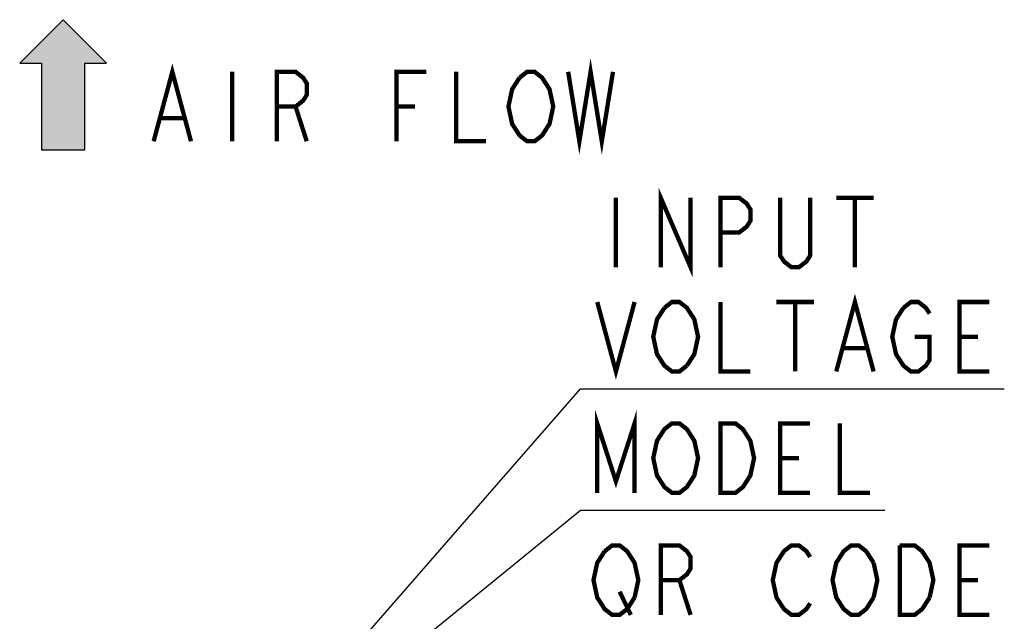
# Model space of a CAD drawing. Header units: millimetres. Extents: x 92 to 1223, y 92 to 847.
# Tile 29 of 41: x 708 to 844, y 656 to 739. Entities that reach past the tile are written whole.
import ezdxf

# ---------------------------------------------------------------- set-up
doc = ezdxf.new("R2010")
doc.units = ezdxf.units.MM
doc.header["$LTSCALE"] = 69.3
doc.layers.get('0').update_dxf_attribs({"linetype": 'CONTINUOUS'})
doc.layers.add('ALL_NOTE', color=7, linetype='CONTINUOUS')

# ---------------------------------------------------------------- blocks, each defined once
blk = doc.blocks.new('ARROW_BL0', base_point=(714, 729.7))
at = {"color": 7, "linetype": 'CONTINUOUS'}
for p, q in [((714, 738.7), (708, 732.7)), ((720, 732.7), (714, 738.7)), ((708, 732.7), (711, 732.7)), ((711, 732.7), (711, 720.7)), ((717, 720.7), (717, 732.7)), ((717, 732.7), (720, 732.7)), ((711, 720.7), (717, 720.7))]:
    blk.add_line(p, q, dxfattribs=at)
for points in [[(708, 732.7), (714, 738.7), (711, 732.7)], [(714, 738.7), (717, 720.7), (711, 732.7)], [(717, 720.7), (714, 738.7), (717, 732.7)], [(714, 738.7), (720, 732.7), (717, 732.7)], [(717, 720.7), (711, 720.7), (711, 732.7)]]:
    blk.add_solid(points, dxfattribs=at)

msp = doc.modelspace()

# ---------------------------------------------------------------- linework, layer by layer
at = {"layer": 'ALL_NOTE', "color": 2, "linetype": 'CONTINUOUS'}
for p, q in [((749.5, 646.4817), (785.5, 687.697)), ((785.5, 687.697), (786.25, 687.697)), ((786.25, 687.697), (844.042, 687.697)), ((749.5, 641.6736), (785.5, 670.9285)), ((785.5, 670.9285), (786.25, 670.9285)), ((786.25, 670.9285), (827.53, 670.9285))]:
    msp.add_line(p, q, dxfattribs=at)
at = {"layer": 'ALL_NOTE', "color": 2, "linetype": 'CONTINUOUS', "const_width": 0.6}
for points in [[(783.7831, 731.4969), (785.3311, 721.897), (786.8791, 731.4969), (788.4271, 721.897), (789.9751, 731.4969)], [(726.5071, 721.897), (729.0871, 731.4969), (731.6671, 721.897)], [(737.3431, 731.4969), (737.3431, 721.897)], [(743.5351, 721.897), (743.5351, 731.4969), (746.1151, 731.4969), (747.1471, 730.697), (747.6631, 729.8969), (747.6631, 728.2969), (747.1471, 727.497), (746.1151, 726.6969), (743.5351, 726.6969)], [(760.0471, 721.897), (760.0471, 731.4969), (764.1751, 731.4969)], [(768.3031, 731.4969), (768.3031, 721.897), (772.4311, 721.897)], [(780.6871, 723.497), (780.1711, 722.6969), (779.1391, 721.897), (778.1071, 721.897), (777.0751, 722.6969), (776.5591, 723.497), (776.0431, 724.2969), (775.5271, 726.6969), (776.0431, 729.097), (777.0751, 730.697)], [(777.0751, 730.697), (778.1071, 731.4969), (779.1391, 731.4969), (780.1711, 730.697), (780.6871, 729.8969), (781.2031, 729.097), (781.7191, 726.6969), (781.2031, 724.2969), (780.6871, 723.497)], [(746.1151, 726.6969), (747.6631, 721.897)], [(760.0471, 726.6969), (762.6271, 726.6969)], [(727.5391, 725.097), (730.6351, 725.097)], [(790.378, 714.0969), (790.378, 704.497)], [(796.57, 704.497), (796.57, 714.0969), (800.698, 704.497), (800.698, 714.0969)], [(804.826, 704.497), (804.826, 714.0969), (807.406, 714.0969), (808.438, 713.297), (808.954, 712.497), (808.954, 710.897), (808.438, 710.0969), (807.406, 709.297), (804.826, 709.297)], [(817.21, 714.0969), (817.21, 706.097), (816.694, 705.2969), (815.662, 704.497), (814.63, 704.497), (813.598, 705.2969), (813.082, 706.097), (813.082, 714.0969)], [(820.822, 714.0969), (825.982, 714.0969)], [(823.402, 714.0969), (823.402, 704.497)], [(820.822, 690.097), (823.402, 699.6969), (825.982, 690.097)], [(787.798, 699.6969), (790.378, 690.097), (792.958, 699.6969)], [(797.086, 698.897), (798.118, 699.6969), (799.15, 699.6969), (800.182, 698.897), (800.698, 698.0969), (801.214, 697.297), (801.73, 694.8969), (801.214, 692.497), (800.182, 690.8969)], [(804.826, 699.6969), (804.826, 690.097), (808.954, 690.097)], [(812.566, 699.6969), (817.726, 699.6969)], [(815.146, 699.6969), (815.146, 690.097)], [(830.11, 698.897), (831.142, 699.6969), (832.174, 699.6969), (833.206, 698.897), (833.722, 698.0969)], [(841.978, 690.097), (837.85, 690.097), (837.85, 699.6969), (841.978, 699.6969)], [(800.182, 690.8969), (799.15, 690.097), (798.118, 690.097), (797.086, 690.8969), (796.57, 691.697), (796.054, 692.497), (795.538, 694.8969), (796.054, 697.297), (797.086, 698.897)], [(831.658, 694.8969), (833.722, 694.8969), (833.722, 691.697), (833.206, 690.8969), (832.174, 690.097), (831.142, 690.097), (830.11, 690.8969), (829.594, 691.697), (829.078, 692.497), (828.562, 694.8969), (829.078, 697.297), (830.11, 698.897)], [(837.85, 694.8969), (840.43, 694.8969)], [(821.854, 693.2969), (824.95, 693.2969)], [(787.798, 673.3285), (787.798, 682.9286), (790.378, 674.9285), (792.958, 682.9286), (792.958, 673.3285)], [(801.214, 675.7285), (800.182, 674.1286), (799.15, 673.3285), (798.118, 673.3285), (797.086, 674.1286), (796.57, 674.9285), (796.054, 675.7285), (795.538, 678.1285), (796.054, 680.5285), (796.57, 681.3286), (797.086, 682.1285), (798.118, 682.9286), (799.15, 682.9286), (800.182, 682.1285), (800.698, 681.3286), (801.214, 680.5285), (801.73, 678.1285), (801.214, 675.7285)], [(804.826, 682.9286), (806.89, 682.9286), (807.922, 682.1285), (808.438, 681.3286), (808.954, 680.5285), (809.47, 678.1285), (808.954, 675.7285), (808.438, 674.9285), (807.922, 674.1286), (806.89, 673.3285), (804.826, 673.3285), (804.826, 682.9286)], [(817.21, 673.3285), (813.082, 673.3285), (813.082, 682.9286), (817.21, 682.9286)], [(821.338, 682.9286), (821.338, 673.3285), (825.466, 673.3285)], [(813.082, 678.1285), (815.662, 678.1285)], [(792.958, 658.8706), (791.926, 657.2706), (790.894, 656.4706), (789.862, 656.4706), (788.83, 657.2706), (788.314, 658.0706), (787.798, 658.8706), (787.282, 661.2705), (787.798, 663.6706), (788.83, 665.2706)], [(788.83, 665.2706), (789.862, 666.0706), (790.894, 666.0706), (791.926, 665.2706), (792.442, 664.4705), (792.958, 663.6706), (793.474, 661.2705), (792.958, 658.8706)], [(796.57, 656.4706), (796.57, 666.0706), (799.15, 666.0706), (800.182, 665.2706), (800.698, 664.4705), (800.698, 662.8705), (800.182, 662.0706), (799.15, 661.2705), (796.57, 661.2705)], [(817.21, 658.0706), (816.694, 657.2706), (815.662, 656.4706), (814.63, 656.4706), (813.598, 657.2706), (813.082, 658.0706), (812.566, 658.8706), (812.05, 661.2705), (812.566, 663.6706), (813.082, 664.4705), (813.598, 665.2706), (814.63, 666.0706), (815.662, 666.0706), (816.694, 665.2706), (817.21, 664.4705)], [(825.982, 658.8706), (824.95, 657.2706), (823.918, 656.4706), (822.886, 656.4706), (821.854, 657.2706), (821.338, 658.0706), (820.822, 658.8706), (820.306, 661.2705), (820.822, 663.6706), (821.338, 664.4705), (821.854, 665.2706), (822.886, 666.0706), (823.918, 666.0706), (824.95, 665.2706), (825.982, 663.6706)], [(833.722, 658.8706), (832.69, 657.2706), (831.658, 656.4706), (829.594, 656.4706), (829.594, 666.0706)], [(829.594, 666.0706), (831.658, 666.0706), (832.69, 665.2706), (833.206, 664.4705), (833.722, 663.6706), (834.238, 661.2705), (833.722, 658.8706)], [(841.978, 656.4706), (837.85, 656.4706), (837.85, 666.0706), (841.978, 666.0706)], [(825.982, 663.6706), (826.498, 661.2705), (825.982, 658.8706)], [(799.15, 661.2705), (800.698, 656.4706)], [(837.85, 661.2705), (840.43, 661.2705)], [(790.894, 659.6705), (792.442, 656.4706)]]:
    msp.add_lwpolyline(points, dxfattribs=at)

# ---------------------------------------------------------------- block references
at = {"color": 2, "linetype": 'CONTINUOUS'}
msp.add_blockref('ARROW_BL0', (714, 729.697), dxfattribs=at)

doc.saveas('drawing.dxf')
